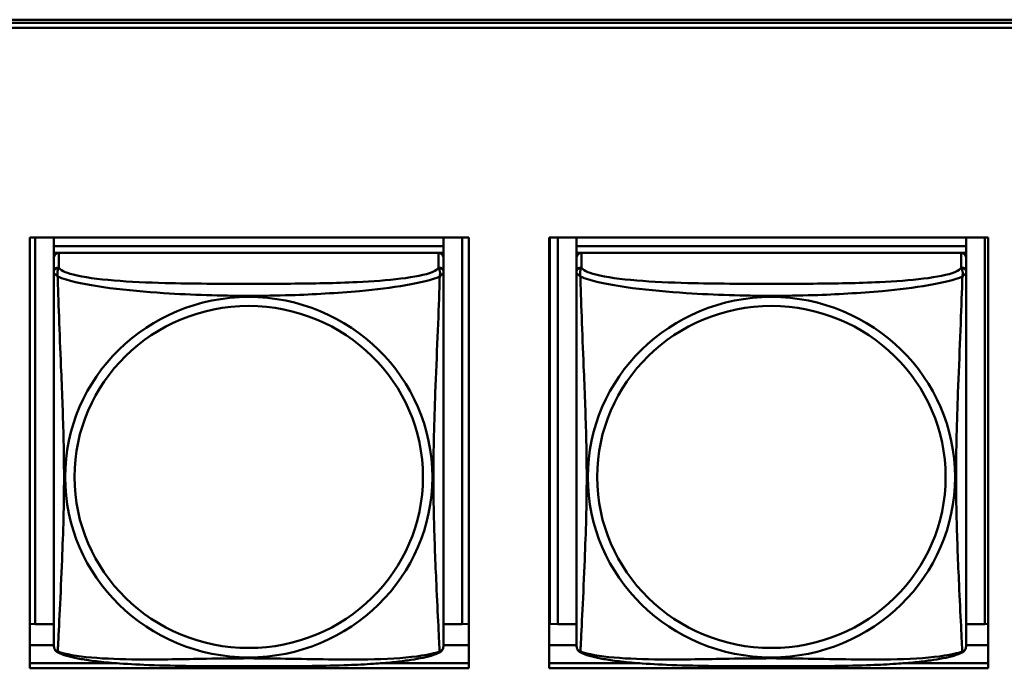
# Model space of a CAD drawing. Header units: inches. Extents: x 0.8 to 75.7, y -7.8 to 49.3.
# Tile 71 of 256: x 45.2 to 46.4, y 9.7 to 10.5. Entities that reach past the tile are written whole.
import ezdxf

# ---------------------------------------------------------------- set-up
doc = ezdxf.new("R2010")
doc.units = ezdxf.units.IN
doc.header["$MEASUREMENT"] = 0
doc.layers.add('Visible Edges(ROSSANSI)', color=7, linetype='Continuous', lineweight=50)
doc.layers.add('Visible Tangent Edges(ROSSANSI)', color=7, linetype='Continuous', lineweight=50)

msp = doc.modelspace()

# ---------------------------------------------------------------- linework, layer by layer
at = {"layer": 'Visible Edges(ROSSANSI)'}
for p, q in [((33.0242, 10.477), (56.0803, 10.477)), ((33.0242, 10.4732), (56.0803, 10.4732)), ((56.0803, 10.4732), (33.0242, 10.4732)), ((56.0803, 10.4672), (33.0242, 10.4672)), ((45.2266, 10.2128), (45.759, 10.2128)), ((45.2266, 9.6901), (45.2266, 10.2128)), ((45.2333, 9.7437), (45.2333, 10.2128)), ((45.2559, 10.2128), (45.2559, 10.2024)), ((45.7284, 10.2128), (45.7284, 10.2024)), ((45.751, 10.2128), (45.751, 9.7437)), ((45.759, 10.2128), (45.759, 9.6901)), ((45.8566, 10.2128), (46.389, 10.2128)), ((45.8566, 9.6901), (45.8566, 10.2128)), ((45.8574, 9.7441), (45.8574, 10.2128)), ((45.8672, 9.7437), (45.8672, 10.2128)), ((45.8898, 10.2128), (45.8898, 10.2024)), ((46.3623, 10.2128), (46.3623, 10.2024)), ((46.3849, 10.2128), (46.3849, 9.7437)), ((46.389, 10.2128), (46.389, 9.6901)), ((45.7284, 10.2024), (45.2559, 10.2024)), ((45.2559, 10.2024), (45.2559, 10.1942)), ((45.2559, 10.2024), (45.7284, 10.2024)), ((45.2559, 10.2024), (45.2559, 10.2024)), ((45.7284, 10.2024), (45.7284, 10.1942)), ((45.7284, 10.2024), (45.7284, 10.2024)), ((46.3623, 10.2024), (45.8898, 10.2024)), ((45.8898, 10.2024), (45.8898, 10.1942)), ((45.8898, 10.2024), (46.3623, 10.2024)), ((45.8898, 10.2024), (45.8898, 10.2024)), ((46.3623, 10.2024), (46.3623, 10.1942)), ((46.3623, 10.2024), (46.3623, 10.2024)), ((45.2559, 10.1885), (45.2559, 10.1942)), ((45.2559, 10.1942), (45.2617, 10.1942)), ((45.2559, 10.1884), (45.2559, 10.1707)), ((45.7225, 10.1942), (45.2618, 10.1942)), ((45.7226, 10.1942), (45.7284, 10.1942)), ((45.7284, 10.1942), (45.7284, 10.1884)), ((45.7284, 10.1707), (45.7284, 10.1884)), ((45.8898, 10.1885), (45.8898, 10.1942)), ((45.8898, 10.1942), (45.8956, 10.1942)), ((45.8898, 10.1884), (45.8898, 10.1707)), ((46.3564, 10.1942), (45.8957, 10.1942)), ((46.3565, 10.1942), (46.3623, 10.1942)), ((46.3623, 10.1942), (46.3623, 10.1884)), ((46.3623, 10.1707), (46.3623, 10.1884)), ((45.2333, 9.7437), (45.2266, 9.744)), ((45.2559, 9.7437), (45.2333, 9.7437)), ((45.751, 9.7437), (45.7284, 9.7437)), ((45.751, 9.7437), (45.759, 9.744)), ((45.8672, 9.7437), (45.8574, 9.7441)), ((45.8898, 9.7437), (45.8672, 9.7437)), ((46.3849, 9.7437), (46.3623, 9.7437)), ((46.3849, 9.7437), (46.389, 9.7439)), ((45.2559, 9.718), (45.2266, 9.718)), ((45.759, 9.718), (45.7284, 9.718)), ((45.8898, 9.718), (45.8566, 9.718)), ((46.389, 9.718), (46.3623, 9.718)), ((45.2266, 9.6962), (45.3327, 9.6962)), ((45.759, 9.6901), (45.2266, 9.6901)), ((45.6516, 9.6962), (45.759, 9.6962)), ((45.8566, 9.6962), (45.9666, 9.6962)), ((46.389, 9.6901), (45.8566, 9.6901)), ((46.2855, 9.6962), (46.389, 9.6962))]:
    msp.add_line(p, q, dxfattribs=at)
for centre, start, end in [((45.2697, 9.7178), 180, 189.1496), ((45.7146, 9.7178), 350.8504, 360), ((45.9036, 9.7178), 180, 189.1496), ((46.3485, 9.7178), 350.8504, 360)]:
    msp.add_arc(centre, 0.0138, start, end, dxfattribs=at)
for centre, major_axis, start_param, end_param in [((45.2618, 10.1884), (-0.00591, 0), 4.712389, 6.283185), ((45.7225, 10.1884), (0.00591, 0), 0, 1.570796), ((45.8957, 10.1884), (-0.00591, 0), 4.712389, 6.283185), ((46.3564, 10.1884), (0.00591, 0), 0, 1.570796)]:
    msp.add_ellipse(centre, major_axis=major_axis, ratio=0.981793, start_param=start_param, end_param=end_param, dxfattribs=at)
for points, knots in [([(45.2559, 10.1707), (45.2559, 10.1682), (45.2559, 10.1636), (45.2559, 10.1574), (45.2559, 10.1462), (45.2559, 10.1298), (45.2559, 10.1119), (45.2559, 10.0941), (45.2559, 10.0749), (45.2559, 10.0557), (45.2559, 10.0286), (45.2559, 10.0014), (45.2559, 9.9747), (45.2559, 9.9579), (45.2559, 9.9413), (45.2559, 9.9247), (45.2559, 9.8914), (45.2559, 9.8582), (45.2559, 9.826), (45.2559, 9.7859), (45.2559, 9.7454), (45.2559, 9.7268), (45.2559, 9.721), (45.2559, 9.7178), (45.2559, 9.7178)], [0.325731, 0.325731, 0.325731, 0.325731, 0.404774, 0.404774, 0.404774, 0.550532, 0.550532, 0.550532, 0.69629, 0.69629, 0.69629, 0.902598, 0.902598, 0.902598, 1.03154, 1.03154, 1.03154, 1.289425, 1.289425, 1.289425, 1.610774, 1.610774, 1.610774, 1.710218, 1.710218, 1.710218, 1.710218]), ([(45.7284, 9.7178), (45.7284, 9.7178), (45.7284, 9.7187), (45.7284, 9.7203), (45.7284, 9.725), (45.7284, 9.7359), (45.7284, 9.7498), (45.7284, 9.7636), (45.7284, 9.7802), (45.7284, 9.7976), (45.7284, 9.8222), (45.7284, 9.8486), (45.7284, 9.875), (45.7284, 9.8915), (45.7284, 9.9081), (45.7284, 9.9247), (45.7284, 9.9579), (45.7284, 9.9912), (45.7284, 10.0251), (45.7284, 10.0675), (45.7284, 10.1133), (45.7284, 10.1449), (45.7284, 10.1573), (45.7284, 10.1667), (45.7284, 10.1707)], [0.352862, 0.352862, 0.352862, 0.352862, 0.404774, 0.404774, 0.404774, 0.550532, 0.550532, 0.550532, 0.69629, 0.69629, 0.69629, 0.902598, 0.902598, 0.902598, 1.03154, 1.03154, 1.03154, 1.289425, 1.289425, 1.289425, 1.610774, 1.610774, 1.610774, 1.73735, 1.73735, 1.73735, 1.73735]), ([(45.8898, 10.1707), (45.8898, 10.1682), (45.8898, 10.1636), (45.8898, 10.1574), (45.8898, 10.1462), (45.8898, 10.1298), (45.8898, 10.1119), (45.8898, 10.0941), (45.8898, 10.0749), (45.8898, 10.0557), (45.8898, 10.0286), (45.8898, 10.0014), (45.8898, 9.9747), (45.8898, 9.9579), (45.8898, 9.9413), (45.8898, 9.9247), (45.8898, 9.8914), (45.8898, 9.8582), (45.8898, 9.826), (45.8898, 9.7859), (45.8898, 9.7454), (45.8898, 9.7268), (45.8898, 9.721), (45.8898, 9.7178), (45.8898, 9.7178)], [0.325731, 0.325731, 0.325731, 0.325731, 0.404774, 0.404774, 0.404774, 0.550532, 0.550532, 0.550532, 0.69629, 0.69629, 0.69629, 0.902598, 0.902598, 0.902598, 1.03154, 1.03154, 1.03154, 1.289425, 1.289425, 1.289425, 1.610774, 1.610774, 1.610774, 1.710218, 1.710218, 1.710218, 1.710218]), ([(46.3623, 9.7178), (46.3623, 9.7178), (46.3623, 9.7187), (46.3623, 9.7203), (46.3623, 9.725), (46.3623, 9.7359), (46.3623, 9.7498), (46.3623, 9.7636), (46.3623, 9.7802), (46.3623, 9.7976), (46.3623, 9.8222), (46.3623, 9.8486), (46.3623, 9.875), (46.3623, 9.8915), (46.3623, 9.9081), (46.3623, 9.9247), (46.3623, 9.9579), (46.3623, 9.9912), (46.3623, 10.0251), (46.3623, 10.0675), (46.3623, 10.1133), (46.3623, 10.1449), (46.3623, 10.1573), (46.3623, 10.1667), (46.3623, 10.1707)], [0.352862, 0.352862, 0.352862, 0.352862, 0.404774, 0.404774, 0.404774, 0.550532, 0.550532, 0.550532, 0.69629, 0.69629, 0.69629, 0.902598, 0.902598, 0.902598, 1.03154, 1.03154, 1.03154, 1.289425, 1.289425, 1.289425, 1.610774, 1.610774, 1.610774, 1.73735, 1.73735, 1.73735, 1.73735]), ([(45.2601, 9.7097), (45.2596, 9.71), (45.2591, 9.7103), (45.2582, 9.7112), (45.2578, 9.7116), (45.2572, 9.7125), (45.2569, 9.713), (45.2566, 9.7138), (45.2564, 9.7142), (45.2562, 9.7149), (45.2562, 9.7153), (45.2561, 9.7156)], [0.02273771, 0.02273771, 0.02273771, 0.02273771, 0.02954865, 0.02954865, 0.03635958, 0.03635958, 0.04317052, 0.04317052, 0.04998146, 0.04998146, 0.0567924, 0.0567924, 0.0567924, 0.0567924]), ([(45.7242, 9.7097), (45.7208, 9.7079), (45.7173, 9.7066), (45.7093, 9.7042), (45.7048, 9.7032), (45.6954, 9.7013), (45.6904, 9.7004), (45.6792, 9.6989), (45.673, 9.6981), (45.6591, 9.6967), (45.6514, 9.6961), (45.6335, 9.6949), (45.6233, 9.6944), (45.5984, 9.6935), (45.5837, 9.6931), (45.552, 9.6927), (45.535, 9.6926), (45.501, 9.6925), (45.484, 9.6925), (45.45, 9.6926), (45.433, 9.6927), (45.3989, 9.6932), (45.3818, 9.6936), (45.3516, 9.6949), (45.3384, 9.6956), (45.3175, 9.6975), (45.3094, 9.6983), (45.2958, 9.7001), (45.2901, 9.7011), (45.28, 9.703), (45.2756, 9.7041), (45.2674, 9.7065), (45.2637, 9.7078), (45.2601, 9.7097)], [-1.678204, -1.678204, -1.678204, -1.678204, -1.629815, -1.629815, -1.580861, -1.580861, -1.532583, -1.532583, -1.479316, -1.479316, -1.416961, -1.416961, -1.337799, -1.337799, -1.226353, -1.226353, -1.09702, -1.09702, -0.967687, -0.967687, -0.838354, -0.838354, -0.709022, -0.709022, -0.60577, -0.60577, -0.53827, -0.53827, -0.483941, -0.483941, -0.435529, -0.435529, -0.384876, -0.384876, -0.384876, -0.384876]), ([(45.7242, 9.7097), (45.7247, 9.71), (45.7253, 9.7103), (45.7262, 9.7112), (45.7265, 9.7116), (45.7272, 9.7125), (45.7274, 9.713), (45.7278, 9.7138), (45.7279, 9.7142), (45.7281, 9.7149), (45.7282, 9.7153), (45.7282, 9.7156)], [0.02273771, 0.02273771, 0.02273771, 0.02273771, 0.02954865, 0.02954865, 0.03635958, 0.03635958, 0.04317052, 0.04317052, 0.04998146, 0.04998146, 0.0567924, 0.0567924, 0.0567924, 0.0567924]), ([(45.894, 9.7097), (45.8935, 9.71), (45.893, 9.7103), (45.8921, 9.7112), (45.8917, 9.7116), (45.8911, 9.7125), (45.8908, 9.713), (45.8905, 9.7138), (45.8903, 9.7142), (45.8901, 9.7149), (45.8901, 9.7153), (45.89, 9.7156)], [0.02273771, 0.02273771, 0.02273771, 0.02273771, 0.02954865, 0.02954865, 0.03635958, 0.03635958, 0.04317052, 0.04317052, 0.04998146, 0.04998146, 0.0567924, 0.0567924, 0.0567924, 0.0567924]), ([(46.3581, 9.7097), (46.3547, 9.7079), (46.3512, 9.7066), (46.3432, 9.7042), (46.3387, 9.7032), (46.3293, 9.7013), (46.3243, 9.7004), (46.3131, 9.6989), (46.3069, 9.6981), (46.293, 9.6967), (46.2853, 9.6961), (46.2674, 9.6949), (46.2572, 9.6944), (46.2323, 9.6935), (46.2176, 9.6931), (46.1859, 9.6927), (46.1689, 9.6926), (46.1349, 9.6925), (46.1179, 9.6925), (46.0839, 9.6926), (46.0669, 9.6927), (46.0328, 9.6932), (46.0157, 9.6936), (45.9855, 9.6949), (45.9723, 9.6956), (45.9514, 9.6975), (45.9433, 9.6983), (45.9297, 9.7001), (45.924, 9.7011), (45.9139, 9.703), (45.9095, 9.7041), (45.9013, 9.7065), (45.8976, 9.7078), (45.894, 9.7097)], [-1.678204, -1.678204, -1.678204, -1.678204, -1.629815, -1.629815, -1.580861, -1.580861, -1.532583, -1.532583, -1.479316, -1.479316, -1.416961, -1.416961, -1.337799, -1.337799, -1.226353, -1.226353, -1.09702, -1.09702, -0.967687, -0.967687, -0.838354, -0.838354, -0.709022, -0.709022, -0.60577, -0.60577, -0.53827, -0.53827, -0.483941, -0.483941, -0.435529, -0.435529, -0.384876, -0.384876, -0.384876, -0.384876]), ([(46.3581, 9.7097), (46.3586, 9.71), (46.3592, 9.7103), (46.3601, 9.7112), (46.3604, 9.7116), (46.3611, 9.7125), (46.3613, 9.713), (46.3617, 9.7138), (46.3618, 9.7142), (46.362, 9.7149), (46.3621, 9.7153), (46.3621, 9.7156)], [0.02273771, 0.02273771, 0.02273771, 0.02273771, 0.02954865, 0.02954865, 0.03635958, 0.03635958, 0.04317052, 0.04317052, 0.04998146, 0.04998146, 0.0567924, 0.0567924, 0.0567924, 0.0567924])]:
    msp.add_open_spline(points, degree=3, knots=knots, dxfattribs=at)
at = {"layer": 'Visible Tangent Edges(ROSSANSI)'}
for p, q in [((45.2618, 10.1765), (45.2618, 10.1942)), ((45.7225, 10.1942), (45.7225, 10.1765)), ((45.8957, 10.1765), (45.8957, 10.1942)), ((46.3564, 10.1942), (46.3564, 10.1765))]:
    msp.add_line(p, q, dxfattribs=at)
for centre, major_axis, start_param, end_param in [((45.2618, 10.1707), (-0.00591, 0), 4.712389, 6.283185), ((45.7225, 10.1707), (0.00591, 0), 0, 1.570796), ((45.8957, 10.1707), (-0.00591, 0), 4.712389, 6.283185), ((46.3564, 10.1707), (0.00591, 0), 0, 1.570796)]:
    msp.add_ellipse(centre, major_axis=major_axis, ratio=0.981793, start_param=start_param, end_param=end_param, dxfattribs=at)
for centre, major_axis in [((45.4922, 9.922), (-0.2227, 0)), ((46.1261, 9.922), (-0.2227, 0)), ((45.4922, 9.9222), (-0.2113, 0)), ((46.1261, 9.9222), (-0.2113, 0))]:
    msp.add_ellipse(centre, major_axis=major_axis, ratio=0.981793, dxfattribs=at)
for points, knots in [([(45.2605, 10.1655), (45.2603, 10.1666), (45.2602, 10.1676), (45.2601, 10.1696), (45.2601, 10.1705), (45.2603, 10.1718), (45.2604, 10.1723), (45.2606, 10.1729), (45.2606, 10.1731), (45.2608, 10.1736), (45.2609, 10.1739), (45.2612, 10.1746), (45.2613, 10.175), (45.2616, 10.1758), (45.2618, 10.1762), (45.2618, 10.1765)], [-0.00026741, -0.00026741, -0.00026741, -0.00026741, 0.01456352, 0.01456352, 0.03151317, 0.03151317, 0.04210669, 0.04210669, 0.04740346, 0.04740346, 0.05587828, 0.05587828, 0.06943799, 0.06943799, 0.0844808, 0.0844808, 0.0844808, 0.0844808]), ([(45.7225, 10.1765), (45.7219, 10.1746), (45.7192, 10.1726), (45.7148, 10.1708), (45.7066, 10.1675), (45.6927, 10.1648), (45.6766, 10.1628), (45.6605, 10.1608), (45.6423, 10.1595), (45.6236, 10.1586), (45.5973, 10.1573), (45.57, 10.1569), (45.5429, 10.1567), (45.526, 10.1566), (45.5091, 10.1566), (45.4922, 10.1566), (45.4583, 10.1566), (45.4245, 10.1566), (45.3908, 10.1575), (45.3487, 10.1586), (45.3048, 10.1613), (45.2793, 10.1678), (45.2692, 10.1703), (45.2628, 10.1734), (45.2618, 10.1765)], [0.325731, 0.325731, 0.325731, 0.325731, 0.404774, 0.404774, 0.404774, 0.550532, 0.550532, 0.550532, 0.69629, 0.69629, 0.69629, 0.902598, 0.902598, 0.902598, 1.03154, 1.03154, 1.03154, 1.289425, 1.289425, 1.289425, 1.610774, 1.610774, 1.610774, 1.73735, 1.73735, 1.73735, 1.73735]), ([(45.7225, 10.1765), (45.7226, 10.1762), (45.7227, 10.1758), (45.723, 10.175), (45.7232, 10.1746), (45.7234, 10.1739), (45.7235, 10.1736), (45.7237, 10.1731), (45.7237, 10.1729), (45.7239, 10.1723), (45.724, 10.1718), (45.7242, 10.1705), (45.7242, 10.1696), (45.7242, 10.1676), (45.724, 10.1666), (45.7238, 10.1655)], [-0.0844808, -0.0844808, -0.0844808, -0.0844808, -0.06943799, -0.06943799, -0.05587828, -0.05587828, -0.04740346, -0.04740346, -0.04210669, -0.04210669, -0.03151317, -0.03151317, -0.01456352, -0.01456352, 0.00026741, 0.00026741, 0.00026741, 0.00026741]), ([(45.8944, 10.1655), (45.8942, 10.1666), (45.8941, 10.1676), (45.894, 10.1696), (45.894, 10.1705), (45.8942, 10.1718), (45.8943, 10.1723), (45.8945, 10.1729), (45.8945, 10.1731), (45.8947, 10.1736), (45.8948, 10.1739), (45.8951, 10.1746), (45.8952, 10.175), (45.8955, 10.1758), (45.8957, 10.1762), (45.8957, 10.1765)], [-0.00026741, -0.00026741, -0.00026741, -0.00026741, 0.01456352, 0.01456352, 0.03151317, 0.03151317, 0.04210669, 0.04210669, 0.04740346, 0.04740346, 0.05587828, 0.05587828, 0.06943799, 0.06943799, 0.0844808, 0.0844808, 0.0844808, 0.0844808]), ([(46.3564, 10.1765), (46.3558, 10.1746), (46.3531, 10.1726), (46.3487, 10.1708), (46.3405, 10.1675), (46.3266, 10.1648), (46.3105, 10.1628), (46.2944, 10.1608), (46.2762, 10.1595), (46.2575, 10.1586), (46.2312, 10.1573), (46.2039, 10.1569), (46.1768, 10.1567), (46.1599, 10.1566), (46.143, 10.1566), (46.1261, 10.1566), (46.0922, 10.1566), (46.0584, 10.1566), (46.0247, 10.1575), (45.9826, 10.1586), (45.9387, 10.1613), (45.9132, 10.1678), (45.9031, 10.1703), (45.8967, 10.1734), (45.8957, 10.1765)], [0.325731, 0.325731, 0.325731, 0.325731, 0.404774, 0.404774, 0.404774, 0.550532, 0.550532, 0.550532, 0.69629, 0.69629, 0.69629, 0.902598, 0.902598, 0.902598, 1.03154, 1.03154, 1.03154, 1.289425, 1.289425, 1.289425, 1.610774, 1.610774, 1.610774, 1.73735, 1.73735, 1.73735, 1.73735]), ([(46.3564, 10.1765), (46.3565, 10.1762), (46.3566, 10.1758), (46.3569, 10.175), (46.3571, 10.1746), (46.3573, 10.1739), (46.3574, 10.1736), (46.3576, 10.1731), (46.3576, 10.1729), (46.3578, 10.1723), (46.3579, 10.1718), (46.3581, 10.1705), (46.3581, 10.1696), (46.3581, 10.1676), (46.3579, 10.1666), (46.3577, 10.1655)], [-0.0844808, -0.0844808, -0.0844808, -0.0844808, -0.06943799, -0.06943799, -0.05587828, -0.05587828, -0.04740346, -0.04740346, -0.04210669, -0.04210669, -0.03151317, -0.03151317, -0.01456352, -0.01456352, 0.00026741, 0.00026741, 0.00026741, 0.00026741]), ([(45.2559, 10.1707), (45.2559, 10.1705), (45.2559, 10.1702), (45.256, 10.1698), (45.256, 10.1696), (45.2562, 10.1693), (45.2563, 10.1692), (45.2564, 10.169), (45.2565, 10.1689), (45.2567, 10.1686), (45.2569, 10.1684), (45.2575, 10.1679), (45.2579, 10.1675), (45.2591, 10.1666), (45.2597, 10.166), (45.2605, 10.1655)], [-0.0844808, -0.0844808, -0.0844808, -0.0844808, -0.06943799, -0.06943799, -0.05587828, -0.05587828, -0.04740346, -0.04740346, -0.04210669, -0.04210669, -0.03151317, -0.03151317, -0.01456352, -0.01456352, 0.00026741, 0.00026741, 0.00026741, 0.00026741]), ([(45.2605, 9.7105), (45.2606, 9.7121), (45.2607, 9.7144), (45.2609, 9.7173), (45.262, 9.7371), (45.2641, 9.7803), (45.2658, 9.8218), (45.2672, 9.8551), (45.2682, 9.8886), (45.2682, 9.9221), (45.2682, 9.9388), (45.2679, 9.9556), (45.2675, 9.9726), (45.2668, 9.9998), (45.2657, 10.0278), (45.2645, 10.0564), (45.2637, 10.0766), (45.2628, 10.0971), (45.2621, 10.1163), (45.2614, 10.1354), (45.2608, 10.1531), (45.2605, 10.1655)], [-1.657319, -1.657319, -1.657319, -1.657319, -1.610774, -1.610774, -1.610774, -1.289425, -1.289425, -1.289425, -1.03154, -1.03154, -1.03154, -0.902598, -0.902598, -0.902598, -0.69629, -0.69629, -0.69629, -0.550532, -0.550532, -0.550532, -0.405761, -0.405761, -0.405761, -0.405761]), ([(45.2605, 10.1655), (45.2633, 10.1642), (45.2668, 10.1629), (45.2708, 10.1617), (45.2984, 10.1533), (45.3454, 10.1482), (45.389, 10.1453), (45.4239, 10.143), (45.4581, 10.142), (45.4922, 10.142), (45.5092, 10.142), (45.5262, 10.1422), (45.5434, 10.1428), (45.5709, 10.1437), (45.599, 10.1453), (45.6267, 10.1478), (45.6463, 10.1496), (45.6656, 10.1519), (45.6829, 10.1549), (45.7001, 10.1578), (45.715, 10.1614), (45.7238, 10.1655)], [-1.657319, -1.657319, -1.657319, -1.657319, -1.610774, -1.610774, -1.610774, -1.289425, -1.289425, -1.289425, -1.03154, -1.03154, -1.03154, -0.902598, -0.902598, -0.902598, -0.69629, -0.69629, -0.69629, -0.550532, -0.550532, -0.550532, -0.405761, -0.405761, -0.405761, -0.405761]), ([(45.7238, 10.1655), (45.7237, 10.1615), (45.7236, 10.1569), (45.7234, 10.1519), (45.7224, 10.1176), (45.7202, 10.0684), (45.7185, 10.0244), (45.7172, 9.9891), (45.7162, 9.9555), (45.7162, 9.9221), (45.7162, 9.9053), (45.7164, 9.8886), (45.7168, 9.8719), (45.7175, 9.8451), (45.7186, 9.818), (45.7198, 9.7922), (45.7206, 9.774), (45.7215, 9.7565), (45.7222, 9.7418), (45.7229, 9.7271), (45.7235, 9.7155), (45.7238, 9.7105)], [-1.657319, -1.657319, -1.657319, -1.657319, -1.610774, -1.610774, -1.610774, -1.289425, -1.289425, -1.289425, -1.03154, -1.03154, -1.03154, -0.902598, -0.902598, -0.902598, -0.69629, -0.69629, -0.69629, -0.550532, -0.550532, -0.550532, -0.405761, -0.405761, -0.405761, -0.405761]), ([(45.7238, 10.1655), (45.7246, 10.166), (45.7252, 10.1666), (45.7264, 10.1675), (45.7269, 10.1679), (45.7274, 10.1684), (45.7276, 10.1686), (45.7279, 10.1689), (45.7279, 10.169), (45.7281, 10.1692), (45.7281, 10.1693), (45.7283, 10.1696), (45.7283, 10.1698), (45.7284, 10.1702), (45.7284, 10.1705), (45.7284, 10.1707)], [-0.00026741, -0.00026741, -0.00026741, -0.00026741, 0.01456352, 0.01456352, 0.03151317, 0.03151317, 0.04210669, 0.04210669, 0.04740346, 0.04740346, 0.05587828, 0.05587828, 0.06943799, 0.06943799, 0.0844808, 0.0844808, 0.0844808, 0.0844808]), ([(45.8898, 10.1707), (45.8898, 10.1705), (45.8898, 10.1702), (45.8899, 10.1698), (45.8899, 10.1696), (45.8901, 10.1693), (45.8902, 10.1692), (45.8903, 10.169), (45.8904, 10.1689), (45.8906, 10.1686), (45.8908, 10.1684), (45.8914, 10.1679), (45.8918, 10.1675), (45.893, 10.1666), (45.8936, 10.166), (45.8944, 10.1655)], [-0.0844808, -0.0844808, -0.0844808, -0.0844808, -0.06943799, -0.06943799, -0.05587828, -0.05587828, -0.04740346, -0.04740346, -0.04210669, -0.04210669, -0.03151317, -0.03151317, -0.01456352, -0.01456352, 0.00026741, 0.00026741, 0.00026741, 0.00026741]), ([(45.8944, 9.7105), (45.8945, 9.7121), (45.8946, 9.7144), (45.8948, 9.7173), (45.8959, 9.7371), (45.898, 9.7803), (45.8997, 9.8218), (45.9011, 9.8551), (45.9021, 9.8886), (45.9021, 9.9221), (45.9021, 9.9388), (45.9018, 9.9556), (45.9014, 9.9726), (45.9007, 9.9998), (45.8996, 10.0278), (45.8984, 10.0564), (45.8976, 10.0766), (45.8967, 10.0971), (45.896, 10.1163), (45.8953, 10.1354), (45.8947, 10.1531), (45.8944, 10.1655)], [-1.657319, -1.657319, -1.657319, -1.657319, -1.610774, -1.610774, -1.610774, -1.289425, -1.289425, -1.289425, -1.03154, -1.03154, -1.03154, -0.902598, -0.902598, -0.902598, -0.69629, -0.69629, -0.69629, -0.550532, -0.550532, -0.550532, -0.405761, -0.405761, -0.405761, -0.405761]), ([(45.8944, 10.1655), (45.8972, 10.1642), (45.9007, 10.1629), (45.9047, 10.1617), (45.9323, 10.1533), (45.9793, 10.1482), (46.0229, 10.1453), (46.0578, 10.143), (46.092, 10.142), (46.1261, 10.142), (46.1431, 10.142), (46.1601, 10.1422), (46.1773, 10.1428), (46.2048, 10.1437), (46.2329, 10.1453), (46.2606, 10.1478), (46.2802, 10.1496), (46.2995, 10.1519), (46.3168, 10.1549), (46.334, 10.1578), (46.3489, 10.1614), (46.3577, 10.1655)], [-1.657319, -1.657319, -1.657319, -1.657319, -1.610774, -1.610774, -1.610774, -1.289425, -1.289425, -1.289425, -1.03154, -1.03154, -1.03154, -0.902598, -0.902598, -0.902598, -0.69629, -0.69629, -0.69629, -0.550532, -0.550532, -0.550532, -0.405761, -0.405761, -0.405761, -0.405761]), ([(46.3577, 10.1655), (46.3576, 10.1615), (46.3575, 10.1569), (46.3573, 10.1519), (46.3562, 10.1176), (46.3541, 10.0684), (46.3524, 10.0244), (46.351, 9.9891), (46.3501, 9.9555), (46.3501, 9.9221), (46.3501, 9.9053), (46.3503, 9.8886), (46.3507, 9.8719), (46.3514, 9.8451), (46.3525, 9.818), (46.3537, 9.7922), (46.3545, 9.774), (46.3554, 9.7565), (46.3561, 9.7418), (46.3568, 9.7271), (46.3574, 9.7155), (46.3577, 9.7105)], [-1.657319, -1.657319, -1.657319, -1.657319, -1.610774, -1.610774, -1.610774, -1.289425, -1.289425, -1.289425, -1.03154, -1.03154, -1.03154, -0.902598, -0.902598, -0.902598, -0.69629, -0.69629, -0.69629, -0.550532, -0.550532, -0.550532, -0.405761, -0.405761, -0.405761, -0.405761]), ([(46.3577, 10.1655), (46.3585, 10.166), (46.3591, 10.1666), (46.3603, 10.1675), (46.3608, 10.1679), (46.3613, 10.1684), (46.3615, 10.1686), (46.3618, 10.1689), (46.3618, 10.169), (46.362, 10.1692), (46.362, 10.1693), (46.3622, 10.1696), (46.3622, 10.1698), (46.3623, 10.1702), (46.3623, 10.1705), (46.3623, 10.1707)], [-0.00026741, -0.00026741, -0.00026741, -0.00026741, 0.01456352, 0.01456352, 0.03151317, 0.03151317, 0.04210669, 0.04210669, 0.04740346, 0.04740346, 0.05587828, 0.05587828, 0.06943799, 0.06943799, 0.0844808, 0.0844808, 0.0844808, 0.0844808]), ([(45.2605, 9.7105), (45.2597, 9.7107), (45.2591, 9.711), (45.2579, 9.7118), (45.2575, 9.7123), (45.2569, 9.7132), (45.2567, 9.7136), (45.2565, 9.7141), (45.2564, 9.7143), (45.2563, 9.7148), (45.2562, 9.7152), (45.2561, 9.7155), (45.2561, 9.7156), (45.2561, 9.7156)], [-0.00026741, -0.00026741, -0.00026741, -0.00026741, 0.01456352, 0.01456352, 0.03151317, 0.03151317, 0.04210669, 0.04210669, 0.04740346, 0.04740346, 0.05587828, 0.05587828, 0.0567924, 0.0567924, 0.0567924, 0.0567924]), ([(45.2601, 9.7097), (45.2601, 9.7097), (45.2601, 9.7097), (45.2602, 9.7099), (45.2603, 9.7102), (45.2605, 9.7105)], [-0.02273771, -0.02273771, -0.02273771, -0.02273771, -0.01456352, -0.01456352, 0.00026741, 0.00026741, 0.00026741, 0.00026741]), ([(45.7238, 9.7105), (45.721, 9.7095), (45.7175, 9.7085), (45.7135, 9.7076), (45.6859, 9.7013), (45.6389, 9.7004), (45.5954, 9.7009), (45.5604, 9.7012), (45.5262, 9.7022), (45.4922, 9.7022), (45.4751, 9.7022), (45.4581, 9.702), (45.4409, 9.7017), (45.4134, 9.7012), (45.3853, 9.7006), (45.3576, 9.7008), (45.3381, 9.701), (45.3187, 9.7016), (45.3014, 9.7032), (45.2843, 9.7047), (45.2693, 9.7072), (45.2605, 9.7105)], [-1.657319, -1.657319, -1.657319, -1.657319, -1.610774, -1.610774, -1.610774, -1.289425, -1.289425, -1.289425, -1.03154, -1.03154, -1.03154, -0.902598, -0.902598, -0.902598, -0.69629, -0.69629, -0.69629, -0.550532, -0.550532, -0.550532, -0.405761, -0.405761, -0.405761, -0.405761]), ([(45.7282, 9.7156), (45.7282, 9.7156), (45.7282, 9.7155), (45.7281, 9.7152), (45.7281, 9.7148), (45.7279, 9.7143), (45.7279, 9.7141), (45.7276, 9.7136), (45.7274, 9.7132), (45.7269, 9.7123), (45.7264, 9.7118), (45.7252, 9.711), (45.7246, 9.7107), (45.7238, 9.7105)], [-0.0567924, -0.0567924, -0.0567924, -0.0567924, -0.05587828, -0.05587828, -0.04740346, -0.04740346, -0.04210669, -0.04210669, -0.03151317, -0.03151317, -0.01456352, -0.01456352, 0.00026741, 0.00026741, 0.00026741, 0.00026741]), ([(45.7238, 9.7105), (45.724, 9.7102), (45.7242, 9.7099), (45.7242, 9.7097), (45.7242, 9.7097), (45.7242, 9.7097)], [-0.00026741, -0.00026741, -0.00026741, -0.00026741, 0.01456352, 0.01456352, 0.02273771, 0.02273771, 0.02273771, 0.02273771]), ([(45.8944, 9.7105), (45.8936, 9.7107), (45.893, 9.711), (45.8918, 9.7118), (45.8914, 9.7123), (45.8908, 9.7132), (45.8906, 9.7136), (45.8904, 9.7141), (45.8903, 9.7143), (45.8902, 9.7148), (45.8901, 9.7152), (45.89, 9.7155), (45.89, 9.7156), (45.89, 9.7156)], [-0.00026741, -0.00026741, -0.00026741, -0.00026741, 0.01456352, 0.01456352, 0.03151317, 0.03151317, 0.04210669, 0.04210669, 0.04740346, 0.04740346, 0.05587828, 0.05587828, 0.0567924, 0.0567924, 0.0567924, 0.0567924]), ([(45.894, 9.7097), (45.894, 9.7097), (45.894, 9.7097), (45.8941, 9.7099), (45.8942, 9.7102), (45.8944, 9.7105)], [-0.02273771, -0.02273771, -0.02273771, -0.02273771, -0.01456352, -0.01456352, 0.00026741, 0.00026741, 0.00026741, 0.00026741]), ([(46.3577, 9.7105), (46.3549, 9.7095), (46.3514, 9.7085), (46.3474, 9.7076), (46.3198, 9.7013), (46.2728, 9.7004), (46.2293, 9.7009), (46.1943, 9.7012), (46.1601, 9.7022), (46.1261, 9.7022), (46.109, 9.7022), (46.092, 9.702), (46.0748, 9.7017), (46.0473, 9.7012), (46.0192, 9.7006), (45.9915, 9.7008), (45.972, 9.701), (45.9526, 9.7016), (45.9353, 9.7032), (45.9182, 9.7047), (45.9032, 9.7072), (45.8944, 9.7105)], [-1.657319, -1.657319, -1.657319, -1.657319, -1.610774, -1.610774, -1.610774, -1.289425, -1.289425, -1.289425, -1.03154, -1.03154, -1.03154, -0.902598, -0.902598, -0.902598, -0.69629, -0.69629, -0.69629, -0.550532, -0.550532, -0.550532, -0.405761, -0.405761, -0.405761, -0.405761]), ([(46.3621, 9.7156), (46.3621, 9.7156), (46.3621, 9.7155), (46.362, 9.7152), (46.362, 9.7148), (46.3618, 9.7143), (46.3618, 9.7141), (46.3615, 9.7136), (46.3613, 9.7132), (46.3608, 9.7123), (46.3603, 9.7118), (46.3591, 9.711), (46.3585, 9.7107), (46.3577, 9.7105)], [-0.0567924, -0.0567924, -0.0567924, -0.0567924, -0.05587828, -0.05587828, -0.04740346, -0.04740346, -0.04210669, -0.04210669, -0.03151317, -0.03151317, -0.01456352, -0.01456352, 0.00026741, 0.00026741, 0.00026741, 0.00026741]), ([(46.3577, 9.7105), (46.3579, 9.7102), (46.3581, 9.7099), (46.3581, 9.7097), (46.3581, 9.7097), (46.3581, 9.7097)], [-0.00026741, -0.00026741, -0.00026741, -0.00026741, 0.01456352, 0.01456352, 0.02273771, 0.02273771, 0.02273771, 0.02273771])]:
    msp.add_open_spline(points, degree=3, knots=knots, dxfattribs=at)

doc.saveas('drawing.dxf')
